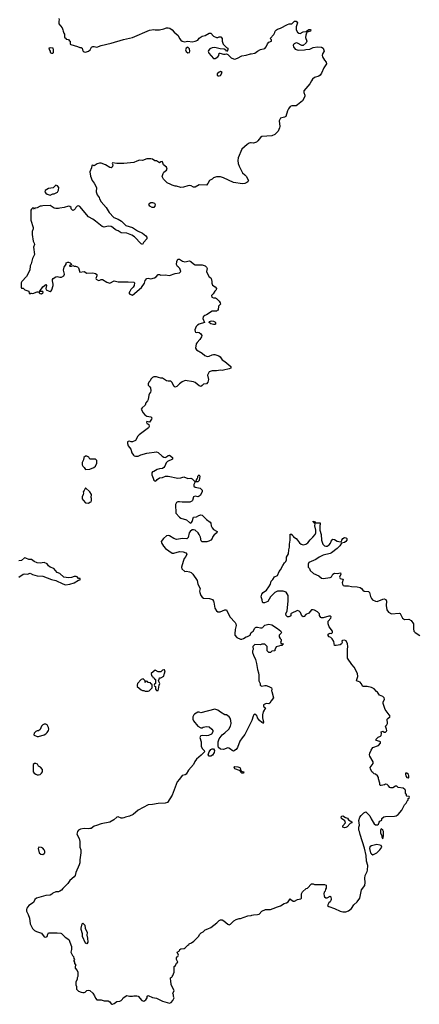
# Model space of a CAD drawing. Header units: inches. Extents: x 2396598 to 2566999, y 262085 to 451979.
# Tile 72 of 256: x 2406744 to 2412364, y 345597 to 359452. Entities that reach past the tile are written whole.
import ezdxf

# ---------------------------------------------------------------- set-up
doc = ezdxf.new("R2010")
doc.units = ezdxf.units.IN
doc.header["$MEASUREMENT"] = 0
for name, color, linetype in [('C4304', 7, 'Continuous'), ('C4305', 7, 'Continuous'), ('C4314', 7, 'Continuous'), ('C4315', 7, 'Continuous')]:
    doc.layers.add(name, color=color, linetype=linetype)

msp = doc.modelspace()

# ---------------------------------------------------------------- linework, layer by layer
at = {"layer": 'C4304', "color": 5, "elevation": 80}
msp.add_lwpolyline([(2410000, 349572), (2409964, 349496), (2409910, 349393), (2409872, 349348), (2409842, 349298), (2409808, 349210), (2409790, 349185), (2409750, 349161), (2409730, 349169), (2409709, 349189), (2409683, 349203), (2409670, 349204), (2409610, 349185), (2409570, 349189), (2409542, 349210), (2409533, 349233), (2409535, 349290), (2409549, 349331), (2409592, 349388), (2409630, 349417), (2409683, 349470), (2409709, 349510), (2409717, 349550), (2409712, 349590), (2409703, 349623), (2409690, 349642), (2409650, 349669), (2409630, 349669), (2409566, 349706), (2409530, 349735), (2409490, 349749), (2409290, 349698), (2409270, 349708), (2409250, 349708), (2409202, 349678), (2409192, 349670), (2409178, 349642), (2409179, 349610), (2409190, 349585), (2409250, 349511), (2409290, 349486), (2409310, 349487), (2409324, 349496), (2409370, 349508), (2409410, 349502), (2409448, 349470), (2409459, 349450), (2409459, 349430), (2409440, 349400), (2409401, 349379), (2409370, 349375), (2409310, 349379), (2409290, 349375), (2409285, 349370), (2409279, 349350), (2409295, 349290), (2409296, 349230), (2409310, 349198), (2409338, 349170), (2409342, 349150), (2409298, 349102), (2409231, 349049), (2409207, 349013), (2409187, 348970), (2409116, 348890), (2409084, 348836), (2409072, 348828), (2409030, 348815), (2408993, 348767), (2408957, 348730), (2408890, 348538), (2408822, 348438), (2408790, 348426), (2408690, 348422), (2408613, 348407), (2408550, 348403), (2408410, 348327), (2408338, 348270), (2408290, 348245), (2408230, 348233), (2408210, 348221), (2408190, 348216), (2408170, 348217), (2408130, 348236), (2408110, 348232), (2408067, 348193), (2408010, 348159), (2407890, 348137), (2407826, 348114), (2407790, 348105), (2407747, 348073), (2407731, 348069), (2407710, 348065), (2407649, 348069), (2407599, 348061), (2407571, 348050), (2407556, 348030), (2407546, 347990), (2407579, 347930), (2407591, 347890), (2407591, 347810), (2407603, 347770), (2407603, 347730), (2407588, 347632), (2407588, 347590), (2407581, 347559), (2407534, 347450), (2407523, 347410), (2407511, 347390), (2407450, 347339), (2407421, 347299), (2407351, 347229), (2407330, 347202), (2407310, 347189), (2407290, 347178), (2407250, 347178), (2407210, 347162), (2407194, 347146), (2407170, 347134), (2407110, 347129), (2406982, 347090), (2406958, 347070), (2406938, 347030), (2406871, 346989), (2406845, 346950), (2406838, 346930), (2406838, 346910), (2406863, 346863), (2406883, 346810), (2406891, 346730), (2406924, 346664), (2406950, 346638), (2406980, 346620), (2407050, 346598), (2407087, 346547), (2407110, 346541), (2407129, 346551), (2407138, 346582), (2407150, 346602), (2407270, 346605), (2407320, 346600), (2407330, 346594), (2407381, 346541), (2407436, 346510), (2407473, 346410), (2407471, 346370), (2407461, 346330), (2407486, 346286), (2407502, 346270), (2407504, 346244), (2407514, 346230), (2407504, 346216), (2407504, 346204), (2407514, 346190), (2407514, 346170), (2407534, 346150), (2407522, 346130), (2407524, 346104), (2407550, 346074), (2407562, 346050), (2407562, 345990), (2407552, 345970), (2407551, 345949), (2407534, 345910), (2407534, 345870), (2407542, 345850), (2407542, 345810), (2407570, 345782), (2407606, 345766), (2407630, 345762), (2407650, 345762), (2407666, 345770), (2407689, 345791), (2407710, 345795), (2407731, 345791), (2407770, 345752), (2407795, 345715), (2407810, 345682), (2407830, 345658), (2407890, 345658), (2407930, 345646), (2407990, 345646), (2408010, 345631), (2408030, 345605), (2408040, 345600), (2408050, 345597), (2408070, 345607), (2408110, 345636), (2408150, 345642), (2408170, 345652), (2408188, 345670), (2408198, 345690), (2408250, 345722), (2408290, 345711), (2408329, 345711), (2408350, 345718), (2408390, 345718), (2408410, 345711), (2408462, 345650), (2408490, 345642), (2408520, 345660), (2408538, 345690), (2408538, 345710), (2408550, 345722), (2408610, 345691), (2408670, 345686), (2408750, 345641), (2408850, 345612), (2408875, 345625), (2408898, 345650), (2408918, 345690), (2408909, 345709), (2408908, 345730), (2408898, 345750), (2408915, 345790), (2408875, 345870), (2408875, 345890), (2408867, 345913), (2408866, 345970), (2408882, 345978), (2408886, 345990), (2408898, 346002), (2408918, 346050), (2408918, 346130), (2408935, 346145), (2408950, 346174), (2408966, 346190), (2408948, 346230), (2408948, 346250), (2408956, 346264), (2408968, 346272), (2408975, 346290), (2408958, 346330), (2408989, 346351), (2408998, 346370), (2409010, 346376), (2409057, 346383), (2409070, 346391), (2409110, 346431), (2409122, 346438), (2409129, 346450), (2409158, 346462), (2409193, 346487), (2409258, 346550), (2409276, 346584), (2409296, 346604), (2409322, 346618), (2409350, 346645), (2409390, 346658), (2409430, 346679), (2409517, 346743), (2409550, 346776), (2409570, 346788), (2409590, 346784), (2409613, 346773), (2409670, 346726), (2409690, 346716), (2409710, 346723), (2409755, 346770), (2409790, 346791), (2409830, 346803), (2409850, 346803), (2409950, 346842), (2410000, 346849)], dxfattribs=at)
for points in [[(2407110, 349538), (2407090, 349538), (2407070, 349528), (2407052, 349510), (2407030, 349466), (2407010, 349446), (2406990, 349446), (2406970, 349438), (2406946, 349414), (2406942, 349390), (2406945, 349385), (2406990, 349365), (2407010, 349365), (2407086, 349390), (2407110, 349402), (2407130, 349422), (2407149, 349450), (2407153, 349470), (2407148, 349492), (2407130, 349529)], [(2409430, 349089), (2409410, 349089), (2409395, 349110), (2409409, 349150), (2409430, 349185), (2409450, 349191), (2409471, 349191), (2409485, 349170), (2409478, 349142), (2409457, 349103)], [(2406970, 348986), (2406950, 348986), (2406934, 348970), (2406935, 348870), (2406949, 348849), (2406970, 348835), (2406990, 348828), (2407010, 348828), (2407030, 348831), (2407052, 348848), (2407064, 348870), (2407062, 348902), (2407035, 348935), (2407006, 348950), (2406995, 348975)], [(2409869, 348849), (2409848, 348870), (2409846, 348886), (2409834, 348886), (2409769, 348910), (2409758, 348930), (2409770, 348942), (2409810, 348939), (2409838, 348930), (2409851, 348910), (2409851, 348891), (2409858, 348878), (2409894, 348870), (2409890, 348849)], [(2407012, 347808), (2407002, 347790), (2407018, 347730), (2407042, 347710), (2407070, 347707), (2407090, 347718), (2407097, 347730), (2407097, 347750), (2407089, 347770), (2407070, 347794), (2407050, 347804)], [(2407690, 346446), (2407670, 346458), (2407629, 346550), (2407625, 346590), (2407609, 346650), (2407609, 346670), (2407624, 346730), (2407630, 346738), (2407658, 346710), (2407663, 346670), (2407691, 346610), (2407687, 346570), (2407697, 346530), (2407702, 346470)]]:
    msp.add_lwpolyline(points, close=True, dxfattribs=at)
at = {"layer": 'C4305', "color": 5}
for points, elevation in [([(2407292, 359470), (2407298, 359450), (2407292, 359430), (2407293, 359393), (2407340, 359340), (2407352, 359312), (2407353, 359293), (2407364, 359264), (2407374, 359250), (2407374, 359210), (2407378, 359198), (2407393, 359193), (2407398, 359178), (2407430, 359174), (2407438, 359158), (2407454, 359150), (2407454, 359110), (2407464, 359104), (2407557, 359077), (2407590, 359062), (2407610, 359062), (2407622, 359050), (2407625, 359030), (2407636, 359010), (2407650, 358999), (2407670, 358994), (2407712, 359008), (2407734, 359030), (2407753, 359067), (2407770, 359076), (2407790, 359076), (2407830, 359066), (2407889, 359091), (2408030, 359121), (2408205, 359175), (2408330, 359204), (2408570, 359307), (2408630, 359316), (2408650, 359311), (2408710, 359311), (2408770, 359323), (2408810, 359337), (2408830, 359339), (2408855, 359335), (2408890, 359312), (2408916, 359276), (2408972, 359230), (2408991, 359190), (2409010, 359165), (2409031, 359151), (2409062, 359142), (2409110, 359151), (2409170, 359142), (2409212, 359148), (2409250, 359165), (2409269, 359191), (2409310, 359221), (2409350, 359231), (2409410, 359265), (2409430, 359262), (2409470, 359222), (2409510, 359202), (2409530, 359202), (2409550, 359211), (2409574, 359210), (2409592, 359190), (2409591, 359150), (2409606, 359110), (2409650, 359062), (2409672, 359050), (2409670, 359026), (2409650, 359006), (2409642, 359022), (2409618, 359038), (2409562, 359042), (2409490, 359059), (2409450, 359058), (2409418, 359042), (2409399, 359021), (2409393, 359010), (2409402, 358982), (2409470, 358907), (2409493, 358907), (2409531, 358929), (2409546, 358950), (2409550, 358982), (2409558, 358982), (2409610, 358965), (2409635, 358965), (2409650, 358974), (2409670, 358962), (2409718, 358918), (2409750, 358903), (2409770, 358899), (2409808, 358910), (2409870, 358942), (2409931, 358951), (2409990, 358970), (2410000, 358972)], 80), ([(2410000, 357718), (2409990, 357719), (2409970, 357713), (2409944, 357696), (2409869, 357631), (2409818, 357510), (2409813, 357470), (2409816, 357430), (2409831, 357390), (2409877, 357297), (2409910, 357271), (2409927, 357250), (2409962, 357190), (2409952, 357170), (2409938, 357162), (2409910, 357149), (2409875, 357145), (2409750, 357160), (2409610, 357226), (2409570, 357239), (2409530, 357243), (2409510, 357241), (2409471, 357229), (2409450, 357208), (2409414, 357190), (2409390, 357146), (2409370, 357126), (2409270, 357128), (2409210, 357098), (2409190, 357098), (2409154, 357114), (2409130, 357118), (2409110, 357115), (2409046, 357094), (2409010, 357093), (2408950, 357109), (2408929, 357109), (2408890, 357122), (2408870, 357135), (2408816, 357156), (2408768, 357210), (2408748, 357248), (2408762, 357290), (2408773, 357307), (2408810, 357336), (2408817, 357350), (2408810, 357379), (2408766, 357410), (2408753, 357453), (2408750, 357457), (2408730, 357454), (2408710, 357438), (2408670, 357464), (2408646, 357466), (2408610, 357489), (2408590, 357494), (2408530, 357493), (2408470, 357473), (2408430, 357475), (2408390, 357462), (2408350, 357442), (2408209, 357429), (2408109, 357429), (2408050, 357438), (2408045, 357430), (2408052, 357412), (2408050, 357386), (2408045, 357375), (2408031, 357369), (2408010, 357374), (2407952, 357412), (2407890, 357433), (2407866, 357434), (2407835, 357425), (2407790, 357398), (2407770, 357406), (2407758, 357402), (2407752, 357370), (2407731, 357310), (2407738, 357250), (2407765, 357190), (2407791, 357150), (2407822, 357090), (2407821, 357030), (2407831, 356990), (2407861, 356950), (2407867, 356930), (2407891, 356890), (2407959, 356810), (2408001, 356741), (2408067, 356667), (2408130, 356647), (2408175, 356615), (2408238, 356558), (2408330, 356527), (2408399, 356479), (2408470, 356447), (2408516, 356410), (2408531, 356390), (2408531, 356370), (2408485, 356315), (2408470, 356290), (2408450, 356297), (2408357, 356397), (2408320, 356420), (2408250, 356447), (2408170, 356452), (2408130, 356480), (2408090, 356495), (2408055, 356530), (2408030, 356543), (2407990, 356547), (2407930, 356535), (2407902, 356542), (2407810, 356619), (2407770, 356646), (2407710, 356677), (2407590, 356824), (2407570, 356833), (2407550, 356829), (2407531, 356810), (2407522, 356790), (2407510, 356778), (2407490, 356768), (2407469, 356789), (2407468, 356810), (2407450, 356822), (2407430, 356828), (2407370, 356809), (2407310, 356802), (2407290, 356795), (2407250, 356795), (2407230, 356799), (2407170, 356839), (2407070, 356835), (2407050, 356828), (2407030, 356828), (2406990, 356806), (2406958, 356802), (2406950, 356788), (2406942, 356802), (2406930, 356806), (2406910, 356786), (2406902, 356770), (2406898, 356630), (2406931, 356529), (2406931, 356510), (2406918, 356470), (2406919, 356430), (2406934, 356334), (2406947, 356310), (2406951, 356291), (2406936, 356250), (2406951, 356150), (2406925, 356090), (2406903, 356017), (2406891, 355990), (2406887, 355930), (2406841, 355839), (2406772, 355770), (2406765, 355750), (2406762, 355710), (2406762, 355690), (2406770, 355674), (2406790, 355674), (2406814, 355650), (2406870, 355634), (2406874, 355630), (2406878, 355598), (2406890, 355594), (2406898, 355602), (2406910, 355605), (2406930, 355601), (2406990, 355623), (2407004, 355624), (2407018, 355618), (2407018, 355610), (2407030, 355598), (2407050, 355596), (2407070, 355608), (2407073, 355613), (2407068, 355628), (2407026, 355626), (2407026, 355630), (2407070, 355691), (2407110, 355725), (2407119, 355710), (2407111, 355670), (2407115, 355650), (2407158, 355630), (2407170, 355628), (2407184, 355636), (2407195, 355650), (2407214, 355710), (2407215, 355730), (2407204, 355776), (2407204, 355796), (2407213, 355810), (2407250, 355835), (2407270, 355840), (2407309, 355829), (2407330, 355828), (2407366, 355850), (2407375, 355870), (2407358, 355930), (2407362, 355950), (2407370, 355971), (2407395, 356010), (2407398, 356030), (2407420, 356040), (2407430, 356041), (2407453, 356033), (2407474, 356010), (2407474, 356006), (2407445, 355995), (2407442, 355990), (2407450, 355982), (2407470, 355982), (2407490, 355994), (2407510, 355985), (2407530, 355985), (2407556, 355976), (2407570, 355962), (2407590, 355902), (2407650, 355911), (2407690, 355887), (2407770, 355891), (2407810, 355883), (2407827, 355867), (2407827, 355850), (2407816, 355810), (2407820, 355800), (2407850, 355783), (2407873, 355787), (2407890, 355798), (2407910, 355798), (2407970, 355761), (2408010, 355747), (2408070, 355776), (2408130, 355764), (2408270, 355766), (2408350, 355761), (2408359, 355750), (2408354, 355710), (2408341, 355690), (2408305, 355655), (2408294, 355626), (2408279, 355610), (2408294, 355590), (2408330, 355575), (2408456, 355684), (2408497, 355743), (2408510, 355782), (2408530, 355811), (2408550, 355815), (2408590, 355807), (2408641, 355819), (2408665, 355835), (2408690, 355865), (2408710, 355865), (2408730, 355858), (2408790, 355861), (2408850, 355852), (2408930, 355881), (2408990, 355892), (2409000, 355900), (2409008, 355910), (2408994, 355950), (2408978, 355970), (2408961, 355981), (2408949, 356009), (2408954, 356050), (2408970, 356082), (2408990, 356082), (2409035, 356055), (2409066, 356046), (2409130, 356061), (2409150, 356051), (2409190, 356016), (2409210, 356005), (2409310, 356001), (2409350, 355991), (2409371, 355970), (2409382, 355950), (2409371, 355910), (2409376, 355896), (2409410, 355832), (2409430, 355822), (2409438, 355810), (2409447, 355770), (2409447, 355747), (2409456, 355716), (2409493, 355693), (2409511, 355670), (2409506, 355650), (2409488, 355632), (2409466, 355594), (2409443, 355570), (2409448, 355550), (2409470, 355539), (2409497, 355537), (2409511, 355531), (2409551, 355490), (2409563, 355470), (2409566, 355450), (2409541, 355419), (2409534, 355370), (2409533, 355367), (2409522, 355358), (2409510, 355353), (2409450, 355349), (2409370, 355299), (2409348, 355292), (2409325, 355270), (2409318, 355250), (2409345, 355190), (2409270, 355166), (2409246, 355154), (2409225, 355135), (2409208, 355090), (2409210, 355064), (2409217, 355057), (2409230, 355053), (2409250, 355055), (2409270, 355049), (2409291, 355030), (2409303, 355010), (2409301, 354990), (2409276, 354950), (2409238, 354910), (2409226, 354890), (2409218, 354830), (2409230, 354805), (2409310, 354761), (2409348, 354728), (2409370, 354719), (2409390, 354715), (2409410, 354717), (2409450, 354736), (2409470, 354741), (2409490, 354741), (2409543, 354723), (2409562, 354710), (2409590, 354665), (2409630, 354642), (2409711, 354570), (2409711, 354550), (2409690, 354539), (2409670, 354537), (2409630, 354524), (2409590, 354518), (2409570, 354522), (2409510, 354510), (2409450, 354512), (2409410, 354496), (2409403, 354490), (2409387, 354450), (2409399, 354390), (2409391, 354350), (2409370, 354330), (2409330, 354324), (2409310, 354304), (2409290, 354293), (2409270, 354301), (2409210, 354346), (2409190, 354356), (2409070, 354373), (2409030, 354356), (2408991, 354330), (2408954, 354290), (2408930, 354282), (2408918, 354290), (2408893, 354333), (2408889, 354349), (2408870, 354368), (2408830, 354364), (2408809, 354369), (2408750, 354408), (2408730, 354408), (2408696, 354416), (2408670, 354428), (2408630, 354426), (2408610, 354418), (2408586, 354394), (2408578, 354370), (2408558, 354350), (2408551, 354330), (2408552, 354310), (2408571, 354291), (2408581, 354270), (2408586, 354230), (2408585, 354210), (2408568, 354192), (2408559, 354170), (2408550, 354106), (2408542, 354090), (2408517, 354063), (2408506, 354030), (2408465, 353990), (2408452, 353970), (2408478, 353918), (2408503, 353890), (2408530, 353875), (2408586, 353866), (2408601, 353850), (2408596, 353830), (2408570, 353789), (2408530, 353796), (2408526, 353790), (2408530, 353772), (2408547, 353767), (2408558, 353758), (2408563, 353730), (2408555, 353710), (2408425, 353610), (2408406, 353590), (2408370, 353532), (2408330, 353513), (2408310, 353512), (2408290, 353520), (2408270, 353518), (2408262, 353510), (2408259, 353490), (2408270, 353458), (2408307, 353410), (2408319, 353359), (2408343, 353323), (2408355, 353315), (2408370, 353311), (2408410, 353311), (2408448, 353330), (2408530, 353355), (2408670, 353370), (2408690, 353362), (2408748, 353310), (2408770, 353297), (2408790, 353291), (2408810, 353299), (2408830, 353319), (2408850, 353323), (2408891, 353290), (2408891, 353270), (2408824, 353236), (2408803, 353217), (2408785, 353170), (2408770, 353149), (2408750, 353137), (2408710, 353134), (2408675, 353125), (2408630, 353094), (2408611, 353089), (2408602, 353078), (2408604, 353050), (2408623, 353003), (2408630, 352974), (2408643, 352963), (2408650, 352961), (2408668, 352970), (2408677, 352983), (2408710, 353007), (2408750, 353011), (2408792, 353028), (2408830, 353028), (2408970, 353003), (2409010, 353005), (2409050, 353019), (2409110, 352997), (2409150, 353001), (2409170, 352991), (2409210, 352951), (2409223, 352957), (2409226, 352970), (2409241, 352990), (2409247, 353010), (2409247, 353030), (2409270, 353050), (2409277, 353030), (2409270, 352970), (2409250, 352948), (2409210, 352949), (2409195, 352910), (2409194, 352890), (2409210, 352874), (2409280, 352860), (2409292, 352852), (2409308, 352830), (2409308, 352810), (2409281, 352759), (2409270, 352747), (2409250, 352740), (2409210, 352747), (2409190, 352737), (2409172, 352688), (2409163, 352677), (2409135, 352665), (2409110, 352661), (2409070, 352665), (2409030, 352663), (2408990, 352670), (2408970, 352667), (2408950, 352657), (2408937, 352630), (2408940, 352510), (2408990, 352453), (2409010, 352439), (2409090, 352415), (2409130, 352379), (2409150, 352370), (2409162, 352378), (2409170, 352390), (2409186, 352454), (2409230, 352455), (2409264, 352476), (2409290, 352484), (2409310, 352478), (2409370, 352418), (2409422, 352382), (2409430, 352370), (2409438, 352330), (2409450, 352304), (2409470, 352280), (2409519, 352250), (2409514, 352230), (2409477, 352203), (2409461, 352179), (2409450, 352150), (2409430, 352129), (2409405, 352115), (2409375, 352105), (2409310, 352103), (2409297, 352117), (2409286, 352170), (2409270, 352209), (2409254, 352234), (2409210, 352269), (2409190, 352274), (2409170, 352272), (2409139, 352250), (2409128, 352230), (2409114, 352166), (2409093, 352147), (2409034, 352154), (2408950, 352140), (2408911, 352151), (2408850, 352189), (2408830, 352193), (2408810, 352189), (2408765, 352150), (2408731, 352110), (2408736, 352090), (2408765, 352045), (2408796, 352010), (2408890, 351946), (2408910, 351947), (2408992, 351968), (2409044, 351964), (2409082, 351950), (2409092, 351930), (2409080, 351900), (2409058, 351870), (2409041, 351830), (2409018, 351750), (2409026, 351726), (2409067, 351687), (2409089, 351691), (2409130, 351685), (2409154, 351674), (2409179, 351650), (2409239, 351559), (2409248, 351510), (2409281, 351450), (2409273, 351410), (2409276, 351390), (2409293, 351350), (2409310, 351328), (2409330, 351313), (2409412, 351308), (2409454, 351294), (2409470, 351270), (2409475, 351255), (2409486, 351170), (2409510, 351133), (2409530, 351119), (2409562, 351118), (2409630, 351150), (2409651, 351150), (2409699, 351050), (2409773, 350970), (2409785, 350950), (2409788, 350930), (2409774, 350870), (2409768, 350812), (2409771, 350790), (2409798, 350758), (2409850, 350737), (2409870, 350735), (2409890, 350743), (2409930, 350767), (2409949, 350771), (2409986, 350790), (2409988, 350808), (2409998, 350830), (2410000, 350831)], 80), ([(2406731, 351610), (2406790, 351649), (2406810, 351656), (2406851, 351649), (2406890, 351662), (2406924, 351644), (2406990, 351626), (2407070, 351623), (2407190, 351573), (2407250, 351559), (2407350, 351514), (2407390, 351502), (2407450, 351509), (2407510, 351529), (2407570, 351568), (2407592, 351570), (2407592, 351590), (2407570, 351591), (2407551, 351611), (2407536, 351616), (2407510, 351619), (2407470, 351605), (2407430, 351598), (2407362, 351610), (2407310, 351658), (2407270, 351672), (2407222, 351730), (2407170, 351747), (2407150, 351766), (2407130, 351796), (2407090, 351816), (2407030, 351805), (2406990, 351808), (2406947, 351827), (2406910, 351855), (2406870, 351855), (2406830, 351876), (2406810, 351878), (2406770, 351841), (2406730, 351839)], 60)]:
    msp.add_lwpolyline(points, dxfattribs=dict(at, elevation=elevation))
at = {"layer": 'C4305', "color": 5, "elevation": 80}
for points in [[(2407170, 359058), (2407154, 359050), (2407164, 359024), (2407174, 359010), (2407174, 358990), (2407190, 358982), (2407210, 358982), (2407218, 358990), (2407218, 359030), (2407213, 359053)], [(2409110, 359065), (2409086, 359054), (2409075, 359030), (2409085, 359005), (2409110, 358988), (2409130, 358991), (2409138, 359010), (2409130, 359044)], [(2409570, 358722), (2409550, 358715), (2409522, 358690), (2409521, 358670), (2409530, 358664), (2409550, 358662), (2409570, 358668), (2409589, 358710)], [(2407250, 357124), (2407214, 357086), (2407150, 357076), (2407103, 357050), (2407099, 357030), (2407111, 357010), (2407130, 356995), (2407170, 356985), (2407210, 357002), (2407230, 357002), (2407275, 357025), (2407290, 357054), (2407294, 357090), (2407276, 357116)], [(2408630, 356809), (2408609, 356809), (2408575, 356830), (2408562, 356850), (2408574, 356870), (2408590, 356879), (2408610, 356881), (2408638, 356870), (2408651, 356850), (2408646, 356830)], [(2409470, 355164), (2409430, 355174), (2409408, 355190), (2409415, 355205), (2409426, 355210), (2409446, 355214), (2409471, 355211), (2409490, 355201), (2409499, 355190), (2409496, 355170), (2409490, 355165)], [(2407690, 353309), (2407670, 353309), (2407646, 353290), (2407639, 353261), (2407620, 353220), (2407622, 353190), (2407632, 353170), (2407652, 353150), (2407670, 353122), (2407730, 353126), (2407788, 353150), (2407810, 353172), (2407829, 353210), (2407828, 353250), (2407810, 353268), (2407730, 353268), (2407714, 353295)], [(2407670, 352866), (2407652, 352828), (2407634, 352810), (2407642, 352790), (2407638, 352770), (2407623, 352737), (2407621, 352710), (2407634, 352690), (2407670, 352656), (2407710, 352651), (2407730, 352661), (2407748, 352670), (2407755, 352685), (2407754, 352714), (2407748, 352730), (2407753, 352770), (2407730, 352809)], [(2408770, 350306), (2408750, 350298), (2408730, 350278), (2408710, 350275), (2408690, 350278), (2408650, 350298), (2408594, 350250), (2408598, 350218), (2408610, 350214), (2408614, 350194), (2408634, 350190), (2408638, 350178), (2408654, 350170), (2408654, 350110), (2408638, 350102), (2408634, 350090), (2408638, 350078), (2408654, 350070), (2408654, 350030), (2408670, 350014), (2408690, 350014), (2408698, 350030), (2408706, 350090), (2408715, 350110), (2408698, 350150), (2408707, 350173), (2408708, 350190), (2408727, 350193), (2408770, 350214), (2408781, 350259), (2408788, 350270), (2408782, 350302)], [(2408478, 350178), (2408454, 350170), (2408402, 350110), (2408394, 350090), (2408394, 350070), (2408450, 350022), (2408470, 350012), (2408490, 350012), (2408510, 350002), (2408550, 350002), (2408566, 350010), (2408606, 350050), (2408607, 350087), (2408602, 350102), (2408590, 350106), (2408582, 350122), (2408550, 350126), (2408542, 350142), (2408530, 350146), (2408518, 350142), (2408514, 350130), (2408507, 350127), (2408506, 350150)]]:
    msp.add_lwpolyline(points, close=True, dxfattribs=at)
at = {"layer": 'C4314', "color": 5, "elevation": 80}
for points in [[(2410000, 346849), (2410010, 346850), (2410030, 346858), (2410090, 346861), (2410112, 346868), (2410150, 346907), (2410202, 346930), (2410270, 346932), (2410310, 346944), (2410369, 346971), (2410410, 346984), (2410464, 347016), (2410497, 347023), (2410519, 347041), (2410550, 347082), (2410558, 347070), (2410590, 347047), (2410610, 347048), (2410650, 347071), (2410699, 347081), (2410709, 347091), (2410709, 347150), (2410720, 347180), (2410775, 347225), (2410790, 347232), (2410850, 347292), (2410870, 347294), (2410890, 347282), (2411030, 347282), (2411053, 347273), (2411053, 347233), (2411044, 347216), (2411038, 347190), (2411027, 347173), (2411022, 347150), (2411024, 347124), (2411031, 347110), (2411050, 347097), (2411070, 347097), (2411110, 347118), (2411122, 347110), (2411126, 347070), (2411122, 347058), (2411110, 347038), (2411090, 347026), (2411074, 346990), (2411092, 346972), (2411170, 346946), (2411250, 346907), (2411290, 346899), (2411330, 346899), (2411370, 346911), (2411410, 346947), (2411444, 346995), (2411490, 347041), (2411529, 347090), (2411550, 347210), (2411596, 347270), (2411604, 347310), (2411599, 347370), (2411604, 347410), (2411610, 347430), (2411633, 347467), (2411636, 347484), (2411638, 347550), (2411621, 347610), (2411617, 347690), (2411593, 347793), (2411530, 347986), (2411524, 348030), (2411515, 348050), (2411515, 348090), (2411522, 348118), (2411515, 348185), (2411529, 348230), (2411546, 348254), (2411586, 348294), (2411610, 348306), (2411670, 348250), (2411687, 348207), (2411730, 348136), (2411750, 348123), (2411778, 348122), (2411789, 348130), (2411798, 348162), (2411807, 348173), (2411830, 348182), (2411838, 348190), (2411838, 348210), (2411865, 348235), (2411890, 348241), (2412017, 348243), (2412038, 348250), (2412068, 348270), (2412118, 348330), (2412157, 348403), (2412178, 348430), (2412196, 348464), (2412206, 348470), (2412207, 348493), (2412222, 348498), (2412226, 348510), (2412222, 348522), (2412190, 348526), (2412186, 348530), (2412186, 348550), (2412168, 348570), (2412168, 348610), (2412160, 348620), (2412137, 348637), (2412069, 348649), (2412047, 348667), (2412030, 348668), (2411990, 348644), (2411965, 348645), (2411949, 348649), (2411933, 348673), (2411910, 348689), (2411890, 348695), (2411873, 348687), (2411830, 348675), (2411818, 348678), (2411808, 348688), (2411808, 348710), (2411789, 348769), (2411788, 348790), (2411778, 348810), (2411750, 348838), (2411730, 348842), (2411710, 348858), (2411698, 348870), (2411678, 348910), (2411675, 348930), (2411714, 348986), (2411715, 349010), (2411668, 349090), (2411662, 349110), (2411669, 349130), (2411686, 349174), (2411709, 349210), (2411790, 349240), (2411818, 349270), (2411817, 349290), (2411810, 349297), (2411758, 349310), (2411759, 349330), (2411784, 349356), (2411818, 349370), (2411830, 349382), (2411834, 349410), (2411830, 349432), (2411850, 349441), (2411868, 349428), (2411890, 349428), (2411901, 349439), (2411907, 349450), (2411905, 349470), (2411889, 349510), (2411909, 349531), (2411919, 349550), (2411914, 349610), (2411920, 349620), (2411950, 349641), (2411954, 349650), (2411884, 349744), (2411856, 349830), (2411854, 349850), (2411876, 349890), (2411870, 349912), (2411850, 349930), (2411806, 349946), (2411774, 349990), (2411764, 350000)], [(2410289, 350000), (2410311, 349911), (2410281, 349870), (2410264, 349836), (2410250, 349826), (2410210, 349828), (2410174, 349810), (2410174, 349790), (2410202, 349770), (2410170, 349714), (2410159, 349670), (2410158, 349630), (2410171, 349569), (2410170, 349548), (2410166, 349566), (2410150, 349564), (2410115, 349590), (2410090, 349629), (2410083, 349650), (2410070, 349665), (2410050, 349681), (2410036, 349670), (2410026, 349650), (2410008, 349590), (2410000, 349572)]]:
    msp.add_lwpolyline(points, dxfattribs=at)
for points in [[(2412190, 348849), (2412172, 348848), (2412168, 348830), (2412174, 348810), (2412190, 348787), (2412210, 348782), (2412215, 348785), (2412219, 348810), (2412210, 348829)], [(2411310, 348082), (2411288, 348090), (2411288, 348110), (2411324, 348150), (2411317, 348177), (2411269, 348210), (2411265, 348235), (2411275, 348245), (2411289, 348251), (2411326, 348226), (2411355, 348215), (2411370, 348192), (2411413, 348167), (2411414, 348150), (2411390, 348142), (2411350, 348095), (2411330, 348084)], [(2411830, 348065), (2411817, 348050), (2411817, 348010), (2411838, 347970), (2411838, 347950), (2411850, 347927), (2411859, 347970), (2411859, 348030), (2411850, 348049)], [(2411766, 347846), (2411693, 347827), (2411670, 347813), (2411663, 347790), (2411679, 347730), (2411690, 347716), (2411710, 347703), (2411730, 347708), (2411765, 347730), (2411809, 347770), (2411838, 347810), (2411828, 347830), (2411810, 347839)]]:
    msp.add_lwpolyline(points, close=True, dxfattribs=at)
at = {"layer": 'C4315', "color": 5, "elevation": 80}
for points in [[(2410000, 358972), (2410050, 358982), (2410090, 359010), (2410130, 359031), (2410191, 359049), (2410211, 359069), (2410230, 359111), (2410250, 359138), (2410286, 359150), (2410286, 359170), (2410266, 359190), (2410317, 359243), (2410333, 359270), (2410339, 359290), (2410355, 359310), (2410370, 359321), (2410410, 359331), (2410510, 359386), (2410532, 359392), (2410570, 359392), (2410610, 359431), (2410634, 359430), (2410652, 359410), (2410632, 359352), (2410631, 359310), (2410650, 359278), (2410670, 359261), (2410690, 359258), (2410730, 359281), (2410776, 359284), (2410778, 359290), (2410810, 359315), (2410830, 359316), (2410838, 359310), (2410832, 359290), (2410784, 359276), (2410785, 359270), (2410777, 359263), (2410766, 359234), (2410762, 359202), (2410783, 359150), (2410773, 359127), (2410730, 359089), (2410710, 359089), (2410650, 359124), (2410630, 359125), (2410605, 359115), (2410595, 359105), (2410590, 359090), (2410594, 359070), (2410619, 359039), (2410647, 359027), (2410670, 359024), (2410747, 359027), (2410770, 359035), (2410824, 359036), (2410870, 359061), (2410930, 359071), (2410987, 359067), (2411011, 359050), (2411026, 359010), (2411004, 358970), (2410999, 358950), (2411003, 358930), (2411030, 358881), (2411055, 358855), (2411058, 358830), (2411023, 358777), (2410990, 358702), (2410970, 358674), (2410950, 358659), (2410890, 358637), (2410864, 358616), (2410846, 358594), (2410825, 358550), (2410741, 358450), (2410741, 358430), (2410755, 358390), (2410755, 358370), (2410721, 358310), (2410650, 358252), (2410630, 358241), (2410570, 358239), (2410550, 358229), (2410524, 358196), (2410511, 358170), (2410485, 358090), (2410470, 358079), (2410410, 358066), (2410391, 358029), (2410403, 357950), (2410399, 357930), (2410377, 357883), (2410330, 357837), (2410290, 357817), (2410150, 357809), (2410130, 357794), (2410094, 357746), (2410076, 357730), (2410030, 357715), (2410000, 357718)], [(2411764, 350000), (2411730, 350036), (2411690, 350053), (2411629, 350069), (2411570, 350069), (2411548, 350110), (2411530, 350130), (2411510, 350142), (2411482, 350150), (2411484, 350170), (2411501, 350210), (2411497, 350250), (2411450, 350342), (2411417, 350377), (2411356, 350470), (2411353, 350590), (2411359, 350630), (2411353, 350670), (2411335, 350710), (2411310, 350722), (2411284, 350716), (2411274, 350710), (2411278, 350690), (2411270, 350668), (2411250, 350658), (2411195, 350645), (2411170, 350644), (2411161, 350701), (2411140, 350740), (2411119, 350759), (2411095, 350770), (2411079, 350790), (2411090, 350811), (2411110, 350818), (2411130, 350816), (2411144, 350830), (2411141, 350850), (2411098, 350910), (2411084, 350950), (2411084, 350990), (2411122, 351030), (2411124, 351050), (2411110, 351059), (2411090, 351061), (2411010, 351034), (2410990, 351035), (2410981, 351041), (2410962, 351070), (2410958, 351090), (2410930, 351118), (2410890, 351142), (2410870, 351148), (2410850, 351146), (2410810, 351102), (2410770, 351082), (2410746, 351054), (2410731, 351049), (2410710, 351062), (2410692, 351110), (2410676, 351130), (2410650, 351137), (2410564, 351096), (2410558, 351090), (2410555, 351065), (2410545, 351055), (2410531, 351049), (2410509, 351050), (2410490, 351069), (2410487, 351090), (2410504, 351136), (2410519, 351270), (2410519, 351350), (2410490, 351395), (2410448, 351410), (2410410, 351413), (2410370, 351410), (2410331, 351390), (2410271, 351330), (2410234, 351266), (2410188, 351248), (2410170, 351246), (2410158, 351258), (2410153, 351290), (2410139, 351330), (2410149, 351370), (2410167, 351393), (2410214, 351426), (2410250, 351471), (2410273, 351510), (2410281, 351550), (2410304, 351576), (2410327, 351613), (2410370, 351631), (2410392, 351688), (2410413, 351710), (2410443, 351770), (2410470, 351811), (2410489, 351830), (2410495, 351850), (2410494, 351890), (2410522, 351938), (2410528, 351992), (2410539, 352030), (2410539, 352070), (2410549, 352130), (2410550, 352212), (2410570, 352212), (2410577, 352197), (2410591, 352190), (2410595, 352175), (2410631, 352150), (2410651, 352130), (2410679, 352090), (2410701, 352070), (2410730, 352063), (2410770, 352073), (2410795, 352090), (2410827, 352133), (2410867, 352170), (2410898, 352210), (2410907, 352230), (2410909, 352269), (2410895, 352330), (2410898, 352358), (2410886, 352370), (2410882, 352382), (2410870, 352386), (2410870, 352394), (2410890, 352392), (2410898, 352378), (2410910, 352374), (2410972, 352372), (2410971, 352350), (2410965, 352335), (2410965, 352270), (2410985, 352210), (2410988, 352130), (2411006, 352070), (2411029, 352049), (2411050, 352042), (2411070, 352044), (2411098, 352062), (2411115, 352085), (2411126, 352114), (2411150, 352141), (2411170, 352139), (2411210, 352116), (2411256, 352104), (2411269, 352111), (2411274, 352130), (2411288, 352152), (2411310, 352164), (2411330, 352163), (2411338, 352158), (2411346, 352150), (2411346, 352130), (2411330, 352109), (2411310, 352094), (2411270, 352088), (2411246, 352050), (2411211, 352009), (2411127, 351950), (2411110, 351942), (2411010, 351918), (2410955, 351890), (2410910, 351858), (2410810, 351814), (2410801, 351790), (2410803, 351750), (2410818, 351730), (2410830, 351702), (2410878, 351658), (2410950, 351626), (2410990, 351596), (2411010, 351587), (2411110, 351601), (2411130, 351611), (2411149, 351650), (2411170, 351663), (2411210, 351659), (2411254, 351670), (2411261, 351650), (2411241, 351610), (2411251, 351591), (2411270, 351583), (2411290, 351582), (2411295, 351575), (2411281, 351530), (2411282, 351510), (2411294, 351490), (2411310, 351485), (2411370, 351486), (2411410, 351477), (2411490, 351473), (2411530, 351462), (2411550, 351450), (2411570, 351427), (2411590, 351413), (2411650, 351407), (2411664, 351390), (2411677, 351337), (2411690, 351307), (2411707, 351290), (2411750, 351268), (2411770, 351266), (2411850, 351298), (2411870, 351301), (2411894, 351294), (2411903, 351270), (2411899, 351210), (2411908, 351150), (2411930, 351116), (2411971, 351091), (2412083, 351103), (2412096, 351095), (2412127, 351030), (2412140, 351020), (2412154, 351014), (2412216, 351015), (2412250, 350999), (2412283, 350950), (2412281, 350879), (2412288, 350850), (2412304, 350830), (2412370, 350789)], [(2410000, 350831), (2410028, 350850), (2410049, 350890), (2410060, 350900), (2410070, 350905), (2410090, 350905), (2410130, 350894), (2410150, 350894), (2410162, 350898), (2410166, 350910), (2410190, 350932), (2410250, 350945), (2410290, 350935), (2410370, 350886), (2410415, 350850), (2410425, 350830), (2410422, 350818), (2410392, 350790), (2410392, 350770), (2410405, 350745), (2410422, 350730), (2410422, 350710), (2410414, 350690), (2410430, 350674), (2410452, 350670), (2410438, 350662), (2410430, 350648), (2410410, 350648), (2410390, 350638), (2410352, 350628), (2410333, 350587), (2410331, 350569), (2410290, 350566), (2410270, 350546), (2410250, 350548), (2410226, 350570), (2410226, 350630), (2410190, 350666), (2410150, 350666), (2410130, 350658), (2410050, 350662), (2410022, 350630), (2410025, 350590), (2410018, 350570), (2410019, 350550), (2410031, 350510), (2410059, 350450), (2410075, 350395), (2410086, 350310), (2410103, 350263), (2410109, 350230), (2410108, 350148), (2410126, 350110), (2410126, 350090), (2410130, 350082), (2410150, 350072), (2410190, 350085), (2410210, 350083), (2410250, 350071), (2410285, 350050), (2410291, 350030), (2410287, 350010), (2410289, 350000)]]:
    msp.add_lwpolyline(points, dxfattribs=at)

doc.saveas('drawing.dxf')
